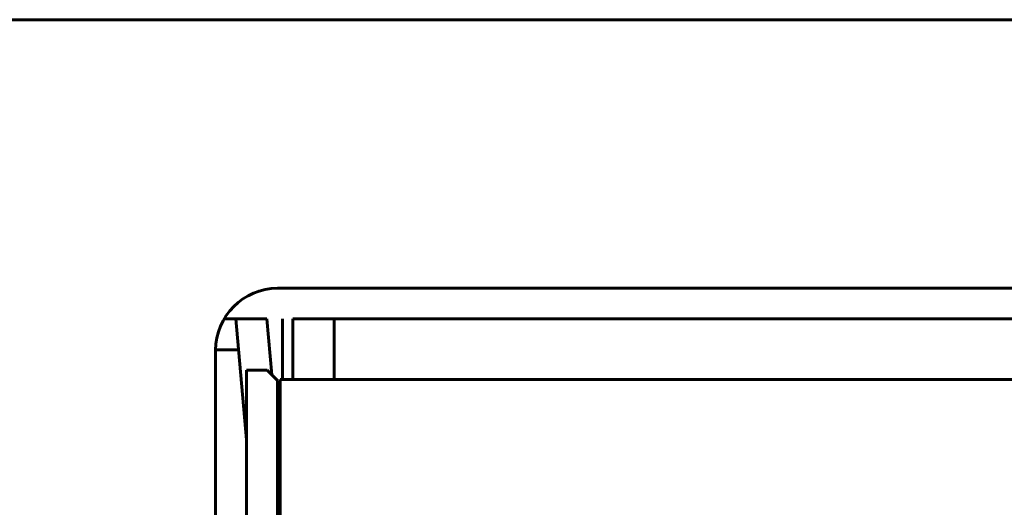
# Model space of a CAD drawing. Header units: millimetres. Extents: x -112 to 98, y -171 to 88.
# Tile 19 of 129: x -71.98 to -62.43, y 8.53 to 13.26. Entities that reach past the tile are written whole.
import ezdxf

# ---------------------------------------------------------------- set-up
doc = ezdxf.new("R2010")
doc.units = ezdxf.units.MM
doc.linetypes.add('K5LT32768', pattern=[0])

msp = doc.modelspace()

# ---------------------------------------------------------------- linework, layer by layer
at = {"color": 150, "linetype": 'K5LT32768', "lineweight": 60, "true_color": 0x0080ff}
for p, q in [((76.2166, 13.2596), (-89.2834, 13.2596)), ((76.2166, 13.2596), (-89.2834, 13.2596)), ((-69.4834, 10.6546), (-60.0834, 10.6546)), ((-69.4834, 10.6546), (-60.0834, 10.6546)), ((-69.5861, 10.3596), (-70.0001, 10.3596)), ((-69.5861, 10.3596), (-70.0001, 10.3596)), ((-69.7845, 9.1857), (-69.8872, 10.3596)), ((-69.7845, 9.1857), (-69.8872, 10.3596)), ((-69.5861, 10.3596), (-69.5384, 9.8146)), ((-69.5861, 10.3596), (-69.5384, 9.8146)), ((-69.4334, 9.7696), (-69.4334, 10.3596)), ((-69.4334, 9.7696), (-69.4334, 10.3596)), ((-69.3334, 10.3596), (-69.3334, 9.7696)), ((-68.9334, 10.3596), (-69.3334, 10.3596)), ((-69.3334, 10.3596), (-69.3334, 9.7696)), ((-68.9334, 10.3596), (-69.3334, 10.3596)), ((-68.9334, 10.3596), (-68.9334, 9.7696)), ((-65.5134, 10.3596), (-68.9334, 10.3596)), ((-68.9334, 10.3596), (-68.9334, 9.7696)), ((-65.5134, 10.3596), (-68.9334, 10.3596)), ((-65.4584, 10.3596), (-65.5134, 10.3596)), ((-65.4584, 10.3596), (-65.5134, 10.3596)), ((-65.3934, 10.3596), (-65.4584, 10.3596)), ((-65.3934, 10.3596), (-65.4584, 10.3596)), ((-65.3834, 10.3596), (-65.3934, 10.3596)), ((-65.3834, 10.3596), (-65.3934, 10.3596)), ((-65.3634, 10.3596), (-65.3834, 10.3596)), ((-65.3634, 10.3596), (-65.3834, 10.3596)), ((-64.1934, 10.3596), (-65.3634, 10.3596)), ((-64.1934, 10.3596), (-65.3634, 10.3596)), ((-60.6334, 10.3596), (-64.1934, 10.3596)), ((-60.6334, 10.3596), (-64.1934, 10.3596)), ((-70.0834, 0.6546), (-70.0834, 10.0546)), ((-70.0834, 0.6546), (-70.0834, 10.0546)), ((-70.0833, 10.0596), (-70.0171, 10.0596)), ((-70.0833, 10.0596), (-70.0171, 10.0596)), ((-70.0171, 10.0596), (-69.861, 10.0596)), ((-70.0171, 10.0596), (-69.861, 10.0596)), ((-69.5834, 9.8596), (-69.7834, 9.8596)), ((-69.7834, 0.9596), (-69.7834, 9.8596)), ((-69.5834, 9.8596), (-69.7834, 9.8596)), ((-69.7834, 0.9596), (-69.7834, 9.8596)), ((-69.5834, 9.8596), (-69.4834, 9.7596)), ((-69.5834, 9.8596), (-69.4834, 9.7596)), ((-69.4834, 9.7596), (-69.4834, 0.9596)), ((-69.4834, 9.7596), (-69.4834, 0.9596)), ((-69.4584, 1.1696), (-69.4584, 9.7696)), ((-69.1084, 9.7696), (-69.4584, 9.7696)), ((-69.4584, 1.1696), (-69.4584, 9.7696)), ((-69.1084, 9.7696), (-69.4584, 9.7696)), ((-60.4584, 9.7696), (-69.1084, 9.7696)), ((-60.4584, 9.7696), (-69.1084, 9.7696)), ((-69.4584, 9.4331), (-69.4834, 9.4081)), ((-69.4584, 9.4331), (-69.4834, 9.4081)), ((-69.4584, 9.1157), (-69.4834, 9.139)), ((-69.4584, 9.1157), (-69.4834, 9.139))]:
    msp.add_line(p, q, dxfattribs=at)
for centre, radius, start, end in [((-69.4834, 10.0546), 0.6, 90, 180), ((-69.4834, 10.0546), 0.6, 90, 180), ((-70.0834, 9.1596), 0.3, 0, 5), ((-70.0834, 9.1596), 0.3, 0, 5), ((-69.1834, 8.8596), 0.3, 156.44353, 179.98857), ((-69.1834, 8.8596), 0.3, 156.44353, 179.98857)]:
    msp.add_arc(centre, radius, start, end, dxfattribs=at)

doc.saveas('drawing.dxf')
